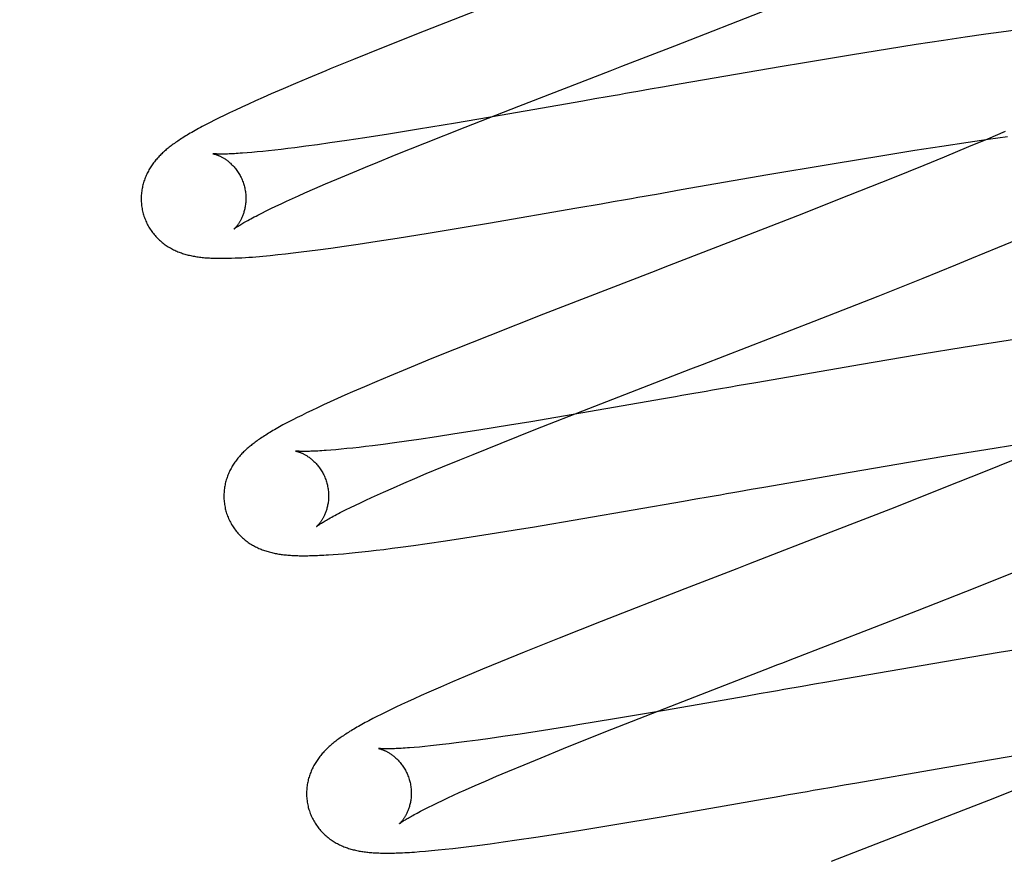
# Model space of a CAD drawing. Header units: inches. Extents: x 0 to 204, y 0 to 132.
# Tile 14 of 112: x 94.404 to 94.592, y 48.008 to 48.168. Entities that reach past the tile are written whole.
import ezdxf

# ---------------------------------------------------------------- set-up
doc = ezdxf.new("R2010")
doc.units = ezdxf.units.IN
doc.header["$LTSCALE"] = 11.243375
doc.header["$MEASUREMENT"] = 0
doc.linetypes.add('HIDDEN', pattern=[0.2, 0.1, -0.1])
doc.layers.add('DEFAULT_2', color=8, linetype='HIDDEN')

msp = doc.modelspace()

# ---------------------------------------------------------------- linework, layer by layer
at = {"layer": 'DEFAULT_2', "color": 8, "linetype": 'HIDDEN'}
for p, q in [((94.40356, 52.25676), (94.40356, 46.75626)), ((94.49333, 48.17028), (94.48081, 48.16539)), ((94.52864, 48.16261), (94.54658, 48.16961)), ((94.48081, 48.16539), (94.47294, 48.16227)), ((94.58807, 48.1648), (94.58409, 48.16424)), ((94.59097, 48.1652), (94.58807, 48.1648)), ((94.5938, 48.16557), (94.59097, 48.1652)), ((94.57472, 48.16283), (94.56929, 48.16198)), ((94.57999, 48.16364), (94.57472, 48.16283)), ((94.58409, 48.16424), (94.57999, 48.16364)), ((94.47294, 48.16227), (94.46733, 48.16001)), ((94.5626, 48.1609), (94.55344, 48.15938)), ((94.56929, 48.16198), (94.5626, 48.1609)), ((94.46733, 48.16001), (94.46287, 48.15819)), ((94.55344, 48.15938), (94.54879, 48.1586)), ((94.49887, 48.15109), (94.51629, 48.15783)), ((94.54879, 48.1586), (94.52988, 48.15533)), ((94.4562, 48.1554), (94.45385, 48.1544)), ((94.45862, 48.15643), (94.4562, 48.1554)), ((94.52988, 48.15533), (94.52633, 48.15471)), ((94.45156, 48.1534), (94.45007, 48.15275)), ((94.45385, 48.1544), (94.45156, 48.1534)), ((94.52396, 48.1543), (94.5216, 48.15388)), ((94.52633, 48.15471), (94.52396, 48.1543)), ((94.44725, 48.15148), (94.44596, 48.15089)), ((94.44862, 48.15211), (94.44725, 48.15148)), ((94.45007, 48.15275), (94.44862, 48.15211)), ((94.51109, 48.15204), (94.49533, 48.1493)), ((94.51341, 48.15245), (94.51109, 48.15204)), ((94.51574, 48.15285), (94.51341, 48.15245)), ((94.44365, 48.14981), (94.44262, 48.14932)), ((94.44476, 48.15034), (94.44365, 48.14981)), ((94.44596, 48.15089), (94.44476, 48.15034)), ((94.48862, 48.14707), (94.49887, 48.15109)), ((94.43994, 48.14798), (94.43916, 48.14757)), ((94.44078, 48.1484), (94.43994, 48.14798)), ((94.44167, 48.14885), (94.44078, 48.1484)), ((94.44262, 48.14932), (94.44167, 48.14885)), ((94.48681, 48.14786), (94.47973, 48.14668)), ((94.49533, 48.1493), (94.48681, 48.14786)), ((94.47399, 48.14575), (94.46946, 48.14505)), ((94.47973, 48.14668), (94.47399, 48.14575)), ((94.4809, 48.14402), (94.48862, 48.14707)), ((94.59177, 48.14626), (94.58834, 48.1448)), ((94.46276, 48.14405), (94.46044, 48.14372)), ((94.46603, 48.14453), (94.46276, 48.14405)), ((94.46946, 48.14505), (94.46603, 48.14453)), ((94.47546, 48.14183), (94.4809, 48.14402)), ((94.57966, 48.14346), (94.58466, 48.14421)), ((94.58466, 48.14421), (94.5885, 48.14476)), ((94.58834, 48.1448), (94.58476, 48.14329)), ((94.5885, 48.14476), (94.59219, 48.14528)), ((94.44083, 48.14196), (94.44047, 48.142)), ((94.44792, 48.14224), (94.44698, 48.14216)), ((94.44892, 48.14233), (94.44792, 48.14224)), ((94.44997, 48.14243), (94.44892, 48.14233)), ((94.45109, 48.14255), (94.44997, 48.14243)), ((94.45226, 48.14268), (94.45109, 48.14255)), ((94.45349, 48.14282), (94.45226, 48.14268)), ((94.45478, 48.14298), (94.45349, 48.14282)), ((94.45612, 48.14314), (94.45478, 48.14298)), ((94.45822, 48.14342), (94.45612, 48.14314)), ((94.46044, 48.14372), (94.45822, 48.14342)), ((94.56802, 48.14162), (94.57447, 48.14265)), ((94.57447, 48.14265), (94.57966, 48.14346)), ((94.58476, 48.14329), (94.58009, 48.14136)), ((94.47118, 48.14008), (94.47546, 48.14183)), ((94.5591, 48.14015), (94.56802, 48.14162)), ((94.58009, 48.14136), (94.57622, 48.13977)), ((94.46413, 48.13715), (94.46715, 48.13842)), ((94.57622, 48.13977), (94.5702, 48.13733)), ((94.46198, 48.13623), (94.46413, 48.13715)), ((94.52988, 48.13513), (94.54641, 48.138)), ((94.5702, 48.13733), (94.56184, 48.134)), ((94.4568, 48.13396), (94.45802, 48.1345)), ((94.45802, 48.1345), (94.45994, 48.13535)), ((94.45994, 48.13535), (94.46198, 48.13623)), ((94.52514, 48.1343), (94.52751, 48.13471)), ((94.52751, 48.13471), (94.52988, 48.13513)), ((94.45347, 48.13243), (94.45452, 48.13292)), ((94.45452, 48.13292), (94.45563, 48.13343)), ((94.45563, 48.13343), (94.4568, 48.13396)), ((94.51457, 48.13244), (94.5169, 48.13285)), ((94.5169, 48.13285), (94.51925, 48.13326)), ((94.56184, 48.134), (94.5521, 48.13016)), ((94.44982, 48.13067), (94.45064, 48.13108)), ((94.45064, 48.13108), (94.45152, 48.13151)), ((94.45152, 48.13151), (94.45247, 48.13196)), ((94.45247, 48.13196), (94.45347, 48.13243)), ((94.4931, 48.12873), (94.50993, 48.13163)), ((94.50993, 48.13163), (94.51457, 48.13244)), ((94.44906, 48.13028), (94.44982, 48.13067)), ((94.5521, 48.13016), (94.53876, 48.12497)), ((94.48156, 48.12681), (94.48881, 48.12801)), ((94.48881, 48.12801), (94.4931, 48.12873)), ((94.46818, 48.12472), (94.47184, 48.12527)), ((94.47184, 48.12527), (94.47563, 48.12586)), ((94.47563, 48.12586), (94.48156, 48.12681)), ((94.59037, 48.12407), (94.59422, 48.12568)), ((94.45579, 48.12305), (94.45732, 48.12324)), ((94.45732, 48.12324), (94.45889, 48.12343)), ((94.45889, 48.12343), (94.46049, 48.12364)), ((94.46049, 48.12364), (94.46297, 48.12398)), ((94.46297, 48.12398), (94.46554, 48.12434)), ((94.46554, 48.12434), (94.46818, 48.12472)), ((94.5854, 48.12202), (94.59037, 48.12407)), ((94.45142, 48.12257), (94.45284, 48.12272)), ((94.45284, 48.12272), (94.45429, 48.12288)), ((94.45429, 48.12288), (94.45579, 48.12305)), ((94.58234, 48.12078), (94.5854, 48.12202)), ((94.57608, 48.11825), (94.58234, 48.12078)), ((94.56747, 48.11482), (94.57608, 48.11825)), ((94.55528, 48.11004), (94.56747, 48.11482)), ((94.50357, 48.11133), (94.49335, 48.10731)), ((94.53394, 48.10176), (94.55528, 48.11004)), ((94.49335, 48.10731), (94.48658, 48.10461)), ((94.59559, 48.10682), (94.5903, 48.10601)), ((94.48658, 48.10461), (94.48196, 48.10275)), ((94.58374, 48.10498), (94.57587, 48.1037)), ((94.5903, 48.10601), (94.58374, 48.10498)), ((94.47755, 48.10094), (94.47418, 48.09954)), ((94.56428, 48.10175), (94.54413, 48.09827)), ((94.47418, 48.09954), (94.47174, 48.09851)), ((94.46939, 48.0975), (94.46714, 48.09652)), ((94.47174, 48.09851), (94.46939, 48.0975)), ((94.54413, 48.09827), (94.54057, 48.09765)), ((94.46423, 48.09523), (94.46285, 48.09461)), ((94.46567, 48.09587), (94.46423, 48.09523)), ((94.46714, 48.09652), (94.46567, 48.09587)), ((94.52649, 48.09518), (94.51071, 48.09244)), ((94.52881, 48.09559), (94.52649, 48.09518)), ((94.46042, 48.09348), (94.45935, 48.09297)), ((94.46159, 48.09403), (94.46042, 48.09348)), ((94.46285, 48.09461), (94.46159, 48.09403)), ((94.50214, 48.08939), (94.51224, 48.09335)), ((94.45654, 48.0916), (94.45571, 48.09118)), ((94.45741, 48.09203), (94.45654, 48.0916)), ((94.45835, 48.09249), (94.45741, 48.09203)), ((94.45935, 48.09297), (94.45835, 48.09249)), ((94.51071, 48.09244), (94.50116, 48.09082)), ((94.45571, 48.09118), (94.45494, 48.09077)), ((94.4971, 48.09015), (94.49126, 48.0892)), ((94.4955, 48.08675), (94.50214, 48.08939)), ((94.50116, 48.09082), (94.4971, 48.09015)), ((94.48313, 48.08793), (94.47979, 48.08744)), ((94.48664, 48.08847), (94.48313, 48.08793)), ((94.49126, 48.0892), (94.48664, 48.08847)), ((94.46604, 48.08567), (94.46496, 48.08556)), ((94.46717, 48.08579), (94.46604, 48.08567)), ((94.46836, 48.08592), (94.46717, 48.08579)), ((94.46961, 48.08607), (94.46836, 48.08592)), ((94.47091, 48.08623), (94.46961, 48.08607)), ((94.47296, 48.08649), (94.47091, 48.08623)), ((94.47513, 48.08678), (94.47296, 48.08649)), ((94.47741, 48.08709), (94.47513, 48.08678)), ((94.47979, 48.08744), (94.47741, 48.08709)), ((94.49013, 48.08458), (94.4955, 48.08675)), ((94.58806, 48.08551), (94.59435, 48.0865)), ((94.46395, 48.08547), (94.46299, 48.08539)), ((94.46496, 48.08556), (94.46395, 48.08547)), ((94.48758, 48.08354), (94.49013, 48.08458)), ((94.57369, 48.08316), (94.58044, 48.08428)), ((94.58044, 48.08428), (94.58806, 48.08551)), ((94.48121, 48.0809), (94.48431, 48.08219)), ((94.48431, 48.08219), (94.48758, 48.08354)), ((94.56214, 48.0812), (94.57369, 48.08316)), ((94.59357, 48.08362), (94.5876, 48.08119)), ((94.47691, 48.07907), (94.47901, 48.07997)), ((94.47901, 48.07997), (94.48121, 48.0809)), ((94.54563, 48.07833), (94.56214, 48.0812)), ((94.5876, 48.08119), (94.58034, 48.07829)), ((94.47304, 48.07737), (94.47492, 48.0782)), ((94.47492, 48.0782), (94.47691, 48.07907)), ((94.54326, 48.07791), (94.54563, 48.07833)), ((94.58034, 48.07829), (94.57066, 48.07446)), ((94.46965, 48.07582), (94.47073, 48.07632)), ((94.47073, 48.07632), (94.47186, 48.07684)), ((94.47186, 48.07684), (94.47304, 48.07737)), ((94.53267, 48.07606), (94.53501, 48.07647)), ((94.5409, 48.0775), (94.54326, 48.07791)), ((94.46592, 48.07403), (94.46676, 48.07445)), ((94.46676, 48.07445), (94.46767, 48.07489)), ((94.46767, 48.07489), (94.46863, 48.07535)), ((94.46863, 48.07535), (94.46965, 48.07582)), ((94.51107, 48.07231), (94.53034, 48.07565)), ((94.53034, 48.07565), (94.53267, 48.07606)), ((94.57066, 48.07446), (94.55847, 48.0697)), ((94.46513, 48.07364), (94.46592, 48.07403)), ((94.49939, 48.07035), (94.50146, 48.07069)), ((94.50146, 48.07069), (94.51107, 48.07231)), ((94.48858, 48.06863), (94.49338, 48.06938)), ((94.49338, 48.06938), (94.49939, 48.07035)), ((94.55847, 48.0697), (94.54276, 48.06361)), ((94.47468, 48.06664), (94.47631, 48.06685)), ((94.47631, 48.06685), (94.47879, 48.06719)), ((94.47879, 48.06719), (94.48135, 48.06755)), ((94.48135, 48.06755), (94.4849, 48.06807)), ((94.4849, 48.06807), (94.48858, 48.06863)), ((94.46341, 48.06545), (94.46437, 48.06553)), ((94.46437, 48.06553), (94.46539, 48.06561)), ((94.46539, 48.06561), (94.46648, 48.06571)), ((94.46648, 48.06571), (94.46764, 48.06583)), ((94.46764, 48.06583), (94.46888, 48.06596)), ((94.46888, 48.06596), (94.4702, 48.0661)), ((94.4702, 48.0661), (94.47161, 48.06626)), ((94.47161, 48.06626), (94.47311, 48.06644)), ((94.47311, 48.06644), (94.47468, 48.06664)), ((94.586, 48.05911), (94.59345, 48.06209)), ((94.53055, 48.05889), (94.51458, 48.05267)), ((94.57503, 48.05479), (94.586, 48.05911)), ((94.51458, 48.05267), (94.50656, 48.0495)), ((94.50656, 48.0495), (94.50083, 48.0472)), ((94.59062, 48.04673), (94.58019, 48.04498)), ((94.59739, 48.04784), (94.59062, 48.04673)), ((94.49538, 48.04499), (94.49192, 48.04356)), ((94.58019, 48.04498), (94.56128, 48.04172)), ((94.49192, 48.04356), (94.4886, 48.04217)), ((94.4862, 48.04115), (94.4839, 48.04015)), ((94.4886, 48.04217), (94.4862, 48.04115)), ((94.5256, 48.03561), (94.53936, 48.04096)), ((94.55535, 48.04068), (94.55299, 48.04027)), ((94.55772, 48.04109), (94.55535, 48.04068)), ((94.56128, 48.04172), (94.55772, 48.04109)), ((94.48167, 48.03917), (94.48022, 48.03853)), ((94.4839, 48.04015), (94.48167, 48.03917)), ((94.5448, 48.03883), (94.54248, 48.03843)), ((94.54713, 48.03924), (94.5448, 48.03883)), ((94.47645, 48.03681), (94.47538, 48.0363)), ((94.47761, 48.03734), (94.47645, 48.03681)), ((94.47886, 48.03792), (94.47761, 48.03734)), ((94.48022, 48.03853), (94.47886, 48.03792)), ((94.54248, 48.03843), (94.52672, 48.03569)), ((94.47258, 48.03493), (94.47176, 48.03452)), ((94.47346, 48.03537), (94.47258, 48.03493)), ((94.47439, 48.03582), (94.47346, 48.03537)), ((94.47538, 48.0363), (94.47439, 48.03582)), ((94.51664, 48.03209), (94.5256, 48.03561)), ((94.52672, 48.03569), (94.51717, 48.03407)), ((94.47098, 48.03411), (94.47024, 48.03372)), ((94.47176, 48.03452), (94.47098, 48.03411)), ((94.49914, 48.03117), (94.4958, 48.03068)), ((94.50356, 48.03185), (94.49914, 48.03117)), ((94.50918, 48.03275), (94.50356, 48.03185)), ((94.51009, 48.02947), (94.51664, 48.03209)), ((94.48558, 48.0293), (94.48433, 48.02915)), ((94.48689, 48.02946), (94.48558, 48.0293)), ((94.48895, 48.02972), (94.48689, 48.02946)), ((94.49112, 48.03001), (94.48895, 48.02972)), ((94.49341, 48.03033), (94.49112, 48.03001)), ((94.4958, 48.03068), (94.49341, 48.03033)), ((94.50741, 48.02839), (94.51009, 48.02947)), ((94.47989, 48.02869), (94.47892, 48.02861)), ((94.48091, 48.02879), (94.47989, 48.02869)), ((94.48199, 48.0289), (94.48091, 48.02879)), ((94.48313, 48.02902), (94.48199, 48.0289)), ((94.48433, 48.02915), (94.48313, 48.02902)), ((94.50312, 48.02665), (94.50741, 48.02839)), ((94.58914, 48.02631), (94.59812, 48.0278)), ((94.49988, 48.02531), (94.50312, 48.02665)), ((94.57873, 48.02454), (94.58914, 48.02631)), ((94.49461, 48.0231), (94.4968, 48.02402)), ((94.4968, 48.02402), (94.49988, 48.02531)), ((94.56339, 48.02188), (94.57873, 48.02454)), ((94.49055, 48.02134), (94.49252, 48.0222)), ((94.49252, 48.0222), (94.49461, 48.0231)), ((94.56102, 48.02147), (94.56339, 48.02188)), ((94.59822, 48.02233), (94.5897, 48.01895)), ((94.48639, 48.01947), (94.48751, 48.01998)), ((94.48751, 48.01998), (94.48869, 48.02051)), ((94.48869, 48.02051), (94.49055, 48.02134)), ((94.55628, 48.02064), (94.55865, 48.02105)), ((94.55865, 48.02105), (94.56102, 48.02147)), ((94.48246, 48.01761), (94.48336, 48.01805)), ((94.48336, 48.01805), (94.48431, 48.0185)), ((94.48431, 48.0185), (94.48532, 48.01898)), ((94.48532, 48.01898), (94.48639, 48.01947)), ((94.52643, 48.01545), (94.54571, 48.01878)), ((94.54571, 48.01878), (94.54804, 48.01919)), ((94.54804, 48.01919), (94.55039, 48.0196)), ((94.5897, 48.01895), (94.57871, 48.01464)), ((94.48085, 48.0168), (94.48163, 48.0172)), ((94.48163, 48.0172), (94.48246, 48.01761)), ((94.51683, 48.01383), (94.52643, 48.01545)), ((94.57871, 48.01464), (94.55852, 48.00681)), ((94.50587, 48.01207), (94.51074, 48.01284)), ((94.51074, 48.01284), (94.51683, 48.01383)), ((94.49338, 48.01023), (94.49591, 48.01058)), ((94.49591, 48.01058), (94.49852, 48.01096)), ((94.49852, 48.01096), (94.50212, 48.01149)), ((94.50212, 48.01149), (94.50587, 48.01207)), ((94.47994, 48.00872), (94.48103, 48.00881)), ((94.48103, 48.00881), (94.4822, 48.00892)), ((94.4822, 48.00892), (94.48346, 48.00904)), ((94.48346, 48.00904), (94.48483, 48.00918)), ((94.48483, 48.00918), (94.4863, 48.00934)), ((94.4863, 48.00934), (94.48782, 48.00952)), ((94.48782, 48.00952), (94.48936, 48.00971)), ((94.48936, 48.00971), (94.49094, 48.00991)), ((94.49094, 48.00991), (94.49338, 48.01023))]:
    msp.add_line(p, q, dxfattribs=at)
for points in [[(94.51629, 48.15783), (94.51852, 48.1587), (94.52864, 48.16261)], [(94.46287, 48.15819), (94.462, 48.15783), (94.45862, 48.15643)], [(94.5216, 48.15388), (94.52042, 48.15368), (94.51925, 48.15347), (94.51808, 48.15326), (94.51691, 48.15306), (94.51574, 48.15285)], [(94.43916, 48.14757), (94.43878, 48.14737), (94.43842, 48.14718), (94.43806, 48.14698), (94.43771, 48.1468), (94.43737, 48.14661), (94.43704, 48.14643), (94.43673, 48.14624), (94.43642, 48.14607), (94.43611, 48.14589), (94.43582, 48.14572), (94.43554, 48.14555), (94.43526, 48.14538), (94.43499, 48.14522), (94.43473, 48.14505), (94.43448, 48.14489), (94.43423, 48.14473), (94.43399, 48.14458), (94.43376, 48.14442), (94.43354, 48.14427), (94.43332, 48.14412), (94.43311, 48.14397), (94.4329, 48.14382), (94.4327, 48.14367), (94.4325, 48.14352), (94.43231, 48.14337), (94.43212, 48.14322), (94.43193, 48.14307), (94.43175, 48.14292), (94.43156, 48.14277), (94.43139, 48.14262), (94.43121, 48.14247), (94.43104, 48.14231), (94.43086, 48.14215), (94.4307, 48.14199), (94.43053, 48.14183), (94.43036, 48.14166), (94.4302, 48.1415), (94.43004, 48.14133), (94.42988, 48.14115), (94.42973, 48.14098), (94.42958, 48.1408), (94.42943, 48.14062), (94.42928, 48.14044), (94.42914, 48.14026), (94.42901, 48.14007), (94.42887, 48.13988), (94.42874, 48.13969), (94.42861, 48.1395), (94.42849, 48.1393), (94.42837, 48.1391), (94.42825, 48.1389), (94.42813, 48.13869), (94.42802, 48.13849), (94.42792, 48.13827), (94.42782, 48.13806), (94.42772, 48.13785), (94.42762, 48.13763), (94.42754, 48.13741), (94.42745, 48.13719), (94.42737, 48.13696), (94.42729, 48.13674), (94.42722, 48.13651), (94.42716, 48.13627), (94.42709, 48.13604), (94.42704, 48.1358), (94.42699, 48.13556), (94.42694, 48.13532), (94.4269, 48.13507), (94.42686, 48.13482), (94.42683, 48.13458), (94.42681, 48.13432), (94.42679, 48.13407), (94.42677, 48.13382), (94.42677, 48.13356), (94.42677, 48.13331), (94.42677, 48.13305), (94.42678, 48.13279), (94.4268, 48.13254), (94.42682, 48.13228), (94.42685, 48.13202), (94.42689, 48.13177), (94.42693, 48.13151), (94.42698, 48.13126), (94.42704, 48.131), (94.4271, 48.13075), (94.42715, 48.13054)], [(94.44047, 48.142), (94.44048, 48.142), (94.4405, 48.14199), (94.44052, 48.14199), (94.44055, 48.14198), (94.44058, 48.14198), (94.44063, 48.14197), (94.44067, 48.14195), (94.44073, 48.14194), (94.44079, 48.14192), (94.44085, 48.1419), (94.44092, 48.14188), (94.441, 48.14186), (94.44107, 48.14183), (94.44116, 48.1418), (94.44124, 48.14177), (94.44133, 48.14174), (94.44143, 48.1417), (94.44153, 48.14166), (94.44162, 48.14162), (94.44173, 48.14157), (94.44183, 48.14152), (94.44194, 48.14147), (94.44205, 48.14141), (94.44217, 48.14135), (94.44228, 48.14128), (94.4424, 48.14122), (94.44252, 48.14114), (94.44264, 48.14107), (94.44277, 48.14099), (94.4429, 48.1409), (94.44303, 48.14081), (94.44316, 48.14071), (94.44329, 48.14061), (94.44342, 48.14051), (94.44356, 48.14039), (94.44369, 48.14028), (94.44383, 48.14016), (94.44396, 48.14003), (94.4441, 48.1399), (94.44424, 48.13976), (94.44437, 48.13961), (94.44451, 48.13946), (94.44464, 48.1393), (94.44478, 48.13914), (94.44491, 48.13897), (94.44504, 48.13879), (94.44516, 48.13861), (94.44529, 48.13843), (94.44541, 48.13824), (94.44552, 48.13804), (94.44564, 48.13784), (94.44574, 48.13764), (94.44585, 48.13743), (94.44595, 48.13721), (94.44604, 48.137), (94.44613, 48.13678), (94.44622, 48.13655), (94.44629, 48.13633), (94.44637, 48.1361), (94.44642, 48.1359)], [(94.44698, 48.14216), (94.44611, 48.1421), (94.44569, 48.14207), (94.4453, 48.14204), (94.44492, 48.14202), (94.44455, 48.142), (94.4442, 48.14198), (94.44387, 48.14197), (94.44356, 48.14195), (94.44326, 48.14194), (94.44298, 48.14194), (94.44271, 48.14193), (94.44246, 48.14193), (94.44223, 48.14193), (94.44201, 48.14193), (94.44181, 48.14193), (94.44162, 48.14193), (94.44145, 48.14193), (94.4413, 48.14194), (94.44116, 48.14195), (94.44103, 48.14195), (94.44092, 48.14196), (94.44083, 48.14196)], [(94.54641, 48.138), (94.55797, 48.13996), (94.5591, 48.14015)], [(94.46715, 48.13842), (94.47035, 48.13975), (94.47118, 48.14008)], [(94.44642, 48.1359), (94.44648, 48.1357), (94.44653, 48.13547), (94.44658, 48.13523), (94.44663, 48.135), (94.44666, 48.13476), (94.44669, 48.13453), (94.44672, 48.13429), (94.44674, 48.13406), (94.44675, 48.13383), (94.44676, 48.1336), (94.44676, 48.13337), (94.44675, 48.13314), (94.44674, 48.13292), (94.44673, 48.1327), (94.44671, 48.13248), (94.44668, 48.13227), (94.44665, 48.13206), (94.44662, 48.13186), (94.44658, 48.13165), (94.44654, 48.13146), (94.44649, 48.13127), (94.44644, 48.13108), (94.44639, 48.1309), (94.44634, 48.13073), (94.44628, 48.13056), (94.44623, 48.13039), (94.44617, 48.13023), (94.4461, 48.13008), (94.44604, 48.12993), (94.44598, 48.12979), (94.44591, 48.12965), (94.44585, 48.12951), (94.44578, 48.12938), (94.44571, 48.12926), (94.44565, 48.12914), (94.44558, 48.12902), (94.44552, 48.12891), (94.44545, 48.12881), (94.44538, 48.12871), (94.44532, 48.12861), (94.44526, 48.12852), (94.44519, 48.12843), (94.44513, 48.12834), (94.44507, 48.12826), (94.44501, 48.12819), (94.44495, 48.12811), (94.4449, 48.12805), (94.44484, 48.12798), (94.44479, 48.12793), (94.44474, 48.12787), (94.4447, 48.12782), (94.44466, 48.12778), (94.44462, 48.12774), (94.44458, 48.12771), (94.44455, 48.12768), (94.44453, 48.12765), (94.4445, 48.12763), (94.44449, 48.12762), (94.44448, 48.12761), (94.44447, 48.1276)], [(94.51925, 48.13326), (94.52042, 48.13347), (94.5216, 48.13368), (94.52278, 48.13388), (94.52396, 48.13409), (94.52514, 48.1343)], [(94.42715, 48.13054), (94.42722, 48.13033), (94.42729, 48.13009), (94.42738, 48.12984), (94.42746, 48.1296), (94.42756, 48.12937), (94.42766, 48.12913), (94.42776, 48.1289), (94.42787, 48.12867), (94.42799, 48.12844), (94.42811, 48.12822), (94.42824, 48.12799), (94.42837, 48.12778), (94.4285, 48.12756), (94.42864, 48.12736), (94.42879, 48.12715), (94.42894, 48.12695), (94.42909, 48.12675), (94.42925, 48.12656), (94.42941, 48.12637), (94.42957, 48.12619), (94.42974, 48.12601), (94.4299, 48.12584), (94.43008, 48.12567), (94.43025, 48.12551), (94.43043, 48.12535), (94.43061, 48.12519), (94.43079, 48.12504), (94.43098, 48.1249), (94.43116, 48.12475), (94.43135, 48.12462), (94.43154, 48.12448), (94.43174, 48.12435), (94.43194, 48.12423), (94.43214, 48.12411), (94.43234, 48.12399), (94.43254, 48.12387), (94.43275, 48.12377), (94.43295, 48.12366), (94.43316, 48.12356), (94.43337, 48.12346), (94.43358, 48.12337), (94.43379, 48.12328), (94.434, 48.1232), (94.43421, 48.12312), (94.43443, 48.12304), (94.43465, 48.12297), (94.43487, 48.12289), (94.43509, 48.12283), (94.43531, 48.12276), (94.43553, 48.1227), (94.43576, 48.12264), (94.43599, 48.12259), (94.43622, 48.12254), (94.43645, 48.12249), (94.43668, 48.12244), (94.43692, 48.1224), (94.43716, 48.12236), (94.4374, 48.12232), (94.43764, 48.12228), (94.43789, 48.12225), (94.43814, 48.12222), (94.4384, 48.12219), (94.43866, 48.12216), (94.43893, 48.12214), (94.43921, 48.12212), (94.4395, 48.1221), (94.43979, 48.12208), (94.44008, 48.12206)], [(94.44447, 48.1276), (94.44447, 48.1276), (94.44448, 48.12761), (94.4445, 48.12762), (94.44452, 48.12764), (94.44455, 48.12767), (94.4446, 48.1277), (94.44465, 48.12774), (94.44471, 48.12778), (94.44478, 48.12783), (94.44486, 48.12789), (94.44495, 48.12795), (94.44506, 48.12802), (94.44517, 48.1281), (94.4453, 48.12818), (94.44545, 48.12827), (94.44561, 48.12837), (94.44578, 48.12848), (94.44597, 48.12859), (94.44617, 48.12871), (94.44639, 48.12884), (94.44663, 48.12897), (94.44688, 48.12911), (94.44714, 48.12926), (94.44742, 48.12942), (94.44772, 48.12958), (94.44803, 48.12974), (94.44836, 48.12992), (94.4487, 48.1301), (94.44906, 48.13028)], [(94.53876, 48.12497), (94.52756, 48.12063), (94.52644, 48.1202), (94.52533, 48.11977), (94.52421, 48.11934), (94.50357, 48.11133)], [(94.44008, 48.12206), (94.44073, 48.12204), (94.4414, 48.12202), (94.44206, 48.12202), (94.44272, 48.12202), (94.44337, 48.12203), (94.44403, 48.12205), (94.44468, 48.12208), (94.44534, 48.12211), (94.44599, 48.12214), (94.44666, 48.12218), (94.44732, 48.12222), (94.44799, 48.12227), (94.44866, 48.12233), (94.44934, 48.12238), (94.45002, 48.12244), (94.45142, 48.12257)], [(94.48196, 48.10275), (94.48106, 48.10238), (94.47755, 48.10094)], [(94.57587, 48.1037), (94.57472, 48.10351), (94.56428, 48.10175)], [(94.51224, 48.09335), (94.53171, 48.1009), (94.53394, 48.10176)], [(94.53702, 48.09703), (94.53584, 48.09682), (94.53466, 48.09661), (94.53349, 48.09641), (94.53232, 48.0962)], [(94.54057, 48.09765), (94.53939, 48.09744), (94.53702, 48.09703)], [(94.53232, 48.0962), (94.52998, 48.09579), (94.52881, 48.09559)], [(94.45494, 48.09077), (94.45456, 48.09058), (94.4542, 48.09038), (94.45384, 48.09019), (94.4535, 48.09), (94.45316, 48.08982), (94.45284, 48.08964), (94.45252, 48.08946), (94.45221, 48.08928), (94.45191, 48.08911), (94.45162, 48.08893), (94.45134, 48.08876), (94.45106, 48.0886), (94.4508, 48.08843), (94.45054, 48.08827), (94.45029, 48.08811), (94.45004, 48.08795), (94.4498, 48.0878), (94.44957, 48.08764), (94.44935, 48.08749), (94.44913, 48.08734), (94.44892, 48.08719), (94.44871, 48.08704), (94.44851, 48.08689), (94.44831, 48.08674), (94.44812, 48.0866), (94.44792, 48.08645), (94.44774, 48.0863), (94.44755, 48.08615), (94.44737, 48.086), (94.44719, 48.08584), (94.44702, 48.08569), (94.44684, 48.08553), (94.44667, 48.08538), (94.4465, 48.08521), (94.44633, 48.08505), (94.44617, 48.08489), (94.446, 48.08472), (94.44584, 48.08455), (94.44569, 48.08438), (94.44553, 48.0842), (94.44538, 48.08402), (94.44523, 48.08384), (94.44509, 48.08366), (94.44494, 48.08348), (94.44481, 48.08329), (94.44467, 48.0831), (94.44454, 48.08291), (94.44441, 48.08272), (94.44429, 48.08252), (94.44416, 48.08232), (94.44405, 48.08212), (94.44393, 48.08191), (94.44382, 48.08171), (94.44371, 48.08149), (94.44361, 48.08128), (94.44351, 48.08107), (94.44342, 48.08085), (94.44333, 48.08063), (94.44324, 48.08041), (94.44316, 48.08018), (94.44309, 48.07996), (94.44302, 48.07973), (94.44295, 48.07949), (94.44289, 48.07926), (94.44283, 48.07902), (94.44278, 48.07878), (94.44273, 48.07853), (94.44269, 48.07829), (94.44265, 48.07804), (94.44262, 48.07779), (94.4426, 48.07754), (94.44258, 48.07729), (94.44257, 48.07703), (94.44256, 48.07678), (94.44256, 48.07652), (94.44256, 48.07626), (94.44257, 48.07601), (94.44259, 48.07575), (94.44261, 48.07549), (94.44265, 48.07524), (94.44268, 48.07498), (94.44272, 48.07472), (94.44277, 48.07447), (94.44283, 48.07421), (94.44289, 48.07396), (94.44295, 48.07375)], [(94.45627, 48.08521), (94.45626, 48.08521), (94.45627, 48.08521), (94.45628, 48.0852), (94.45631, 48.0852), (94.45634, 48.08519), (94.45637, 48.08519), (94.45641, 48.08518), (94.45646, 48.08516), (94.45651, 48.08515), (94.45657, 48.08513), (94.45664, 48.08512), (94.45671, 48.08509), (94.45678, 48.08507), (94.45686, 48.08504), (94.45694, 48.08502), (94.45703, 48.08498), (94.45712, 48.08495), (94.45721, 48.08491), (94.45731, 48.08487), (94.45741, 48.08483), (94.45751, 48.08478), (94.45762, 48.08473), (94.45773, 48.08468), (94.45784, 48.08462), (94.45795, 48.08456), (94.45807, 48.0845), (94.45818, 48.08443), (94.45831, 48.08436), (94.45843, 48.08428), (94.45855, 48.0842), (94.45868, 48.08411), (94.45881, 48.08402), (94.45894, 48.08392), (94.45907, 48.08382), (94.45921, 48.08372), (94.45934, 48.08361), (94.45948, 48.08349), (94.45961, 48.08337), (94.45975, 48.08324), (94.45989, 48.08311), (94.46002, 48.08297), (94.46016, 48.08282), (94.4603, 48.08267), (94.46043, 48.08251), (94.46057, 48.08235), (94.4607, 48.08218), (94.46083, 48.082), (94.46095, 48.08182), (94.46108, 48.08164), (94.4612, 48.08145), (94.46131, 48.08125), (94.46143, 48.08105), (94.46153, 48.08085), (94.46164, 48.08064), (94.46174, 48.08043), (94.46183, 48.08021), (94.46192, 48.07999), (94.46201, 48.07976), (94.46208, 48.07954), (94.46216, 48.07931), (94.46221, 48.07911)], [(94.46299, 48.08539), (94.4621, 48.08532), (94.46168, 48.08529), (94.46127, 48.08526), (94.46088, 48.08524), (94.46051, 48.08522), (94.46015, 48.0852), (94.45981, 48.08518), (94.45949, 48.08517), (94.45918, 48.08516), (94.45889, 48.08515), (94.45862, 48.08514), (94.45836, 48.08514), (94.45812, 48.08514), (94.45789, 48.08513), (94.45769, 48.08514), (94.4575, 48.08514), (94.45733, 48.08514), (94.45717, 48.08515), (94.45703, 48.08515), (94.45691, 48.08516), (94.45679, 48.08516), (94.45669, 48.08517), (94.4566, 48.08517), (94.45652, 48.08518), (94.45646, 48.08519), (94.4564, 48.08519), (94.45635, 48.0852), (94.45632, 48.0852), (94.45629, 48.0852), (94.45627, 48.08521), (94.45627, 48.08521)], [(94.46221, 48.07911), (94.46227, 48.07891), (94.46232, 48.07868), (94.46237, 48.07844), (94.46242, 48.07821), (94.46245, 48.07797), (94.46249, 48.07774), (94.46251, 48.0775), (94.46253, 48.07727), (94.46254, 48.07704), (94.46255, 48.07681), (94.46255, 48.07658), (94.46254, 48.07636), (94.46253, 48.07613), (94.46252, 48.07591), (94.4625, 48.0757), (94.46247, 48.07548), (94.46244, 48.07528), (94.46241, 48.07507), (94.46237, 48.07487), (94.46233, 48.07467), (94.46228, 48.07448), (94.46224, 48.0743), (94.46219, 48.07412), (94.46213, 48.07394), (94.46208, 48.07377), (94.46202, 48.07361), (94.46196, 48.07345), (94.4619, 48.07329), (94.46183, 48.07314), (94.46177, 48.073), (94.46171, 48.07286), (94.46164, 48.07273), (94.46158, 48.0726), (94.46151, 48.07247), (94.46144, 48.07235), (94.46138, 48.07224), (94.46131, 48.07213), (94.46124, 48.07202), (94.46118, 48.07192), (94.46111, 48.07182), (94.46105, 48.07173), (94.46099, 48.07164), (94.46093, 48.07156), (94.46086, 48.07148), (94.46081, 48.0714), (94.46075, 48.07133), (94.46069, 48.07126), (94.46064, 48.0712), (94.46059, 48.07114), (94.46054, 48.07109), (94.46049, 48.07104), (94.46045, 48.07099), (94.46041, 48.07095), (94.46038, 48.07092), (94.46035, 48.07089), (94.46032, 48.07086), (94.4603, 48.07084), (94.46028, 48.07083), (94.46027, 48.07082), (94.46027, 48.07081)], [(94.53501, 48.07647), (94.53619, 48.07667), (94.53736, 48.07688), (94.53854, 48.07709), (94.53972, 48.07729), (94.5409, 48.0775)], [(94.44295, 48.07375), (94.44301, 48.07354), (94.44308, 48.07329), (94.44317, 48.07305), (94.44326, 48.0728), (94.44335, 48.07256), (94.44346, 48.07232), (94.44356, 48.07209), (94.44367, 48.07185), (94.44379, 48.07162), (94.44392, 48.0714), (94.44404, 48.07118), (94.44418, 48.07096), (94.44431, 48.07074), (94.44446, 48.07053), (94.4446, 48.07033), (94.44475, 48.07012), (94.44491, 48.06993), (94.44507, 48.06973), (94.44523, 48.06954), (94.4454, 48.06936), (94.44557, 48.06918), (94.44574, 48.06901), (94.44591, 48.06884), (94.44609, 48.06867), (94.44627, 48.06851), (94.44645, 48.06836), (94.44664, 48.06821), (94.44682, 48.06806), (94.44701, 48.06792), (94.44721, 48.06778), (94.4474, 48.06765), (94.4476, 48.06752), (94.4478, 48.06739), (94.448, 48.06727), (94.44821, 48.06715), (94.44841, 48.06704), (94.44862, 48.06693), (94.44883, 48.06683), (94.44904, 48.06673), (94.44925, 48.06663), (94.44946, 48.06654), (94.44968, 48.06645), (94.44989, 48.06637), (94.45011, 48.06629), (94.45033, 48.06621), (94.45055, 48.06614), (94.45078, 48.06607), (94.451, 48.066), (94.45123, 48.06594), (94.45145, 48.06588), (94.45168, 48.06582), (94.45191, 48.06577), (94.45213, 48.06572), (94.45236, 48.06567), (94.45259, 48.06563), (94.45282, 48.06559), (94.45305, 48.06555), (94.45329, 48.06551), (94.45352, 48.06548), (94.45376, 48.06545), (94.454, 48.06542), (94.45424, 48.06539), (94.45449, 48.06537), (94.45474, 48.06535), (94.455, 48.06533), (94.45526, 48.06531), (94.45552, 48.06529), (94.4558, 48.06527), (94.45607, 48.06526), (94.45636, 48.06525), (94.45666, 48.06524), (94.45696, 48.06523), (94.45727, 48.06523), (94.45758, 48.06523), (94.45791, 48.06523), (94.45824, 48.06523), (94.45858, 48.06523), (94.45893, 48.06524), (94.45929, 48.06524), (94.45965, 48.06525), (94.46003, 48.06527), (94.46041, 48.06528), (94.46081, 48.0653), (94.46122, 48.06532), (94.46163, 48.06534), (94.46206, 48.06537), (94.4625, 48.06539), (94.46341, 48.06545)], [(94.46027, 48.07081), (94.46027, 48.07082), (94.46029, 48.07083), (94.46031, 48.07085), (94.46034, 48.07087), (94.46038, 48.0709), (94.46043, 48.07094), (94.46049, 48.07098), (94.46055, 48.07103), (94.46063, 48.07108), (94.46072, 48.07115), (94.46083, 48.07121), (94.46094, 48.07129), (94.46107, 48.07137), (94.46121, 48.07146), (94.46136, 48.07156), (94.46153, 48.07166), (94.46172, 48.07177), (94.46192, 48.07189), (94.46213, 48.07202), (94.46237, 48.07215), (94.46261, 48.07229), (94.46287, 48.07244), (94.46315, 48.07259), (94.46344, 48.07275), (94.46375, 48.07291), (94.46407, 48.07309), (94.46441, 48.07326), (94.46476, 48.07345), (94.46513, 48.07364)], [(94.54276, 48.06361), (94.54052, 48.06275), (94.53055, 48.05889)], [(94.53936, 48.04096), (94.54705, 48.04394), (94.54816, 48.04436), (94.54928, 48.04479), (94.55039, 48.04523), (94.57503, 48.05479)], [(94.50083, 48.0472), (94.4999, 48.04683), (94.49538, 48.04499)], [(94.55299, 48.04027), (94.55182, 48.04006), (94.55064, 48.03985), (94.54947, 48.03965), (94.5483, 48.03944), (94.54713, 48.03924)], [(94.47024, 48.03372), (94.46988, 48.03353), (94.46954, 48.03335), (94.4692, 48.03316), (94.46887, 48.03298), (94.46856, 48.0328), (94.46825, 48.03263), (94.46795, 48.03246), (94.46766, 48.03229), (94.46737, 48.03212), (94.4671, 48.03196), (94.46683, 48.03179), (94.46657, 48.03163), (94.46632, 48.03147), (94.46607, 48.03132), (94.46584, 48.03116), (94.4656, 48.03101), (94.46538, 48.03086), (94.46516, 48.03071), (94.46494, 48.03056), (94.46473, 48.03042), (94.46453, 48.03027), (94.46433, 48.03012), (94.46413, 48.02997), (94.46394, 48.02983), (94.46375, 48.02968), (94.46356, 48.02953), (94.46337, 48.02938), (94.46319, 48.02923), (94.46301, 48.02908), (94.46283, 48.02892), (94.46266, 48.02877), (94.46249, 48.02861), (94.46232, 48.02845), (94.46215, 48.02828), (94.46198, 48.02812), (94.46182, 48.02795), (94.46166, 48.02778), (94.4615, 48.02761), (94.46134, 48.02743), (94.46119, 48.02725), (94.46104, 48.02707), (94.46089, 48.02689), (94.46075, 48.02671), (94.46061, 48.02652), (94.46048, 48.02633), (94.46034, 48.02614), (94.46022, 48.02595), (94.46009, 48.02575), (94.45997, 48.02555), (94.45985, 48.02535), (94.45973, 48.02514), (94.45962, 48.02493), (94.45951, 48.02472), (94.45941, 48.02451), (94.45931, 48.02429), (94.45922, 48.02407), (94.45913, 48.02385), (94.45904, 48.02363), (94.45896, 48.02341), (94.45888, 48.02318), (94.45881, 48.02295), (94.45874, 48.02272), (94.45868, 48.02248), (94.45862, 48.02224), (94.45857, 48.022), (94.45852, 48.02176), (94.45848, 48.02151), (94.45845, 48.02126), (94.45841, 48.02101), (94.45839, 48.02076), (94.45837, 48.02051), (94.45836, 48.02025), (94.45835, 48.02), (94.45835, 48.01974), (94.45835, 48.01948), (94.45836, 48.01922), (94.45838, 48.01896), (94.45841, 48.01871), (94.45844, 48.01845), (94.45847, 48.01819), (94.45851, 48.01793), (94.45856, 48.01768), (94.45862, 48.01742), (94.45868, 48.01717), (94.45874, 48.01696)], [(94.51717, 48.03407), (94.51015, 48.03291), (94.50918, 48.03275)], [(94.47206, 48.02842), (94.47205, 48.02842), (94.47206, 48.02842), (94.47207, 48.02841), (94.4721, 48.02841), (94.47213, 48.0284), (94.47216, 48.02839), (94.47221, 48.02838), (94.47226, 48.02837), (94.47231, 48.02836), (94.47237, 48.02834), (94.47244, 48.02832), (94.47251, 48.0283), (94.47258, 48.02828), (94.47266, 48.02825), (94.47274, 48.02822), (94.47283, 48.02819), (94.47292, 48.02816), (94.47301, 48.02812), (94.47311, 48.02808), (94.47321, 48.02803), (94.47331, 48.02799), (94.47342, 48.02794), (94.47352, 48.02788), (94.47364, 48.02783), (94.47375, 48.02777), (94.47387, 48.0277), (94.47398, 48.02763), (94.47411, 48.02756), (94.47423, 48.02748), (94.47435, 48.0274), (94.47448, 48.02732), (94.47461, 48.02723), (94.47474, 48.02713), (94.47487, 48.02703), (94.475, 48.02692), (94.47514, 48.02681), (94.47527, 48.0267), (94.47541, 48.02657), (94.47555, 48.02644), (94.47568, 48.02631), (94.47582, 48.02617), (94.47596, 48.02602), (94.47609, 48.02587), (94.47623, 48.02571), (94.47636, 48.02555), (94.47649, 48.02538), (94.47662, 48.02521), (94.47675, 48.02503), (94.47687, 48.02484), (94.47699, 48.02465), (94.47711, 48.02446), (94.47722, 48.02426), (94.47733, 48.02405), (94.47743, 48.02384), (94.47753, 48.02363), (94.47762, 48.02342), (94.47771, 48.0232), (94.4778, 48.02297), (94.47788, 48.02275), (94.47795, 48.02252), (94.47801, 48.02232)], [(94.47892, 48.02861), (94.47802, 48.02854), (94.47759, 48.02851), (94.47719, 48.02848), (94.4768, 48.02845), (94.47643, 48.02843), (94.47608, 48.02841), (94.47575, 48.0284), (94.47544, 48.02838), (94.47514, 48.02837), (94.47486, 48.02836), (94.47459, 48.02836), (94.47434, 48.02835), (94.47411, 48.02835), (94.47388, 48.02834), (94.47367, 48.02834), (94.47348, 48.02834), (94.4733, 48.02835), (94.47313, 48.02835), (94.47298, 48.02835), (94.47284, 48.02836), (94.47271, 48.02836), (94.47259, 48.02837), (94.47249, 48.02838), (94.4724, 48.02838), (94.47232, 48.02839), (94.47225, 48.02839), (94.47219, 48.0284), (94.47215, 48.02841), (94.47211, 48.02841), (94.47208, 48.02841), (94.47206, 48.02842), (94.47206, 48.02842)], [(94.47801, 48.02232), (94.47806, 48.02212), (94.47811, 48.02189), (94.47816, 48.02165), (94.47821, 48.02142), (94.47824, 48.02118), (94.47828, 48.02095), (94.4783, 48.02072), (94.47832, 48.02048), (94.47833, 48.02025), (94.47834, 48.02002), (94.47834, 48.0198), (94.47834, 48.01957), (94.47833, 48.01935), (94.47831, 48.01913), (94.47829, 48.01891), (94.47827, 48.0187), (94.47824, 48.01849), (94.4782, 48.01829), (94.47816, 48.01809), (94.47812, 48.01789), (94.47808, 48.0177), (94.47803, 48.01751), (94.47798, 48.01734), (94.47793, 48.01716), (94.47787, 48.01699), (94.47781, 48.01683), (94.47775, 48.01667), (94.47769, 48.01651), (94.47763, 48.01636), (94.47757, 48.01622), (94.4775, 48.01608), (94.47744, 48.01594), (94.47737, 48.01581), (94.4773, 48.01569), (94.47724, 48.01557), (94.47717, 48.01546), (94.47711, 48.01535), (94.47704, 48.01524), (94.47698, 48.01514), (94.47691, 48.01504), (94.47685, 48.01495), (94.47678, 48.01486), (94.47672, 48.01477), (94.47666, 48.01469), (94.4766, 48.01462), (94.47654, 48.01454), (94.47649, 48.01448), (94.47643, 48.01441), (94.47638, 48.01435), (94.47633, 48.0143), (94.47629, 48.01425), (94.47625, 48.01421), (94.47621, 48.01417), (94.47617, 48.01413), (94.47614, 48.0141), (94.47611, 48.01407), (94.47609, 48.01405), (94.47607, 48.01404), (94.47606, 48.01403), (94.47606, 48.01402)], [(94.55039, 48.0196), (94.55156, 48.01981), (94.55274, 48.02002), (94.55392, 48.02022), (94.5551, 48.02043), (94.55628, 48.02064)], [(94.45874, 48.01696), (94.4588, 48.01675), (94.45888, 48.0165), (94.45896, 48.01625), (94.45905, 48.01601), (94.45915, 48.01577), (94.45925, 48.01553), (94.45935, 48.01529), (94.45947, 48.01506), (94.45959, 48.01483), (94.45971, 48.0146), (94.45984, 48.01438), (94.45997, 48.01416), (94.46011, 48.01395), (94.46025, 48.01374), (94.4604, 48.01353), (94.46055, 48.01333), (94.4607, 48.01313), (94.46086, 48.01294), (94.46103, 48.01275), (94.46119, 48.01256), (94.46136, 48.01238), (94.46154, 48.01221), (94.46171, 48.01204), (94.46189, 48.01187), (94.46207, 48.01171), (94.46225, 48.01156), (94.46244, 48.01141), (94.46262, 48.01126), (94.46281, 48.01112), (94.46301, 48.01098), (94.4632, 48.01085), (94.4634, 48.01072), (94.4636, 48.01059), (94.46381, 48.01047), (94.46401, 48.01035), (94.46422, 48.01024), (94.46443, 48.01013), (94.46463, 48.01003), (94.46484, 48.00993), (94.46505, 48.00983), (94.46527, 48.00974), (94.46548, 48.00966), (94.4657, 48.00957), (94.46592, 48.00949), (94.46614, 48.00941), (94.46636, 48.00934), (94.46658, 48.00927), (94.46681, 48.0092), (94.46703, 48.00914), (94.46726, 48.00908), (94.46749, 48.00903), (94.46771, 48.00897), (94.46794, 48.00892), (94.46817, 48.00888), (94.4684, 48.00883), (94.46863, 48.00879), (94.46887, 48.00875), (94.4691, 48.00872), (94.46934, 48.00869), (94.46958, 48.00865), (94.46982, 48.00863), (94.47006, 48.0086), (94.47031, 48.00857), (94.47056, 48.00855), (94.47081, 48.00853), (94.47107, 48.00851), (94.47134, 48.0085), (94.47161, 48.00848), (94.47189, 48.00847), (94.47217, 48.00846), (94.47246, 48.00845), (94.47276, 48.00844), (94.47307, 48.00844), (94.47339, 48.00844), (94.47371, 48.00843), (94.47405, 48.00844), (94.47439, 48.00844), (94.47474, 48.00845), (94.47511, 48.00845), (94.47548, 48.00846), (94.47587, 48.00848), (94.47627, 48.00849), (94.47668, 48.00851), (94.4771, 48.00853), (94.47753, 48.00856), (94.47799, 48.00858), (94.47845, 48.00861), (94.47893, 48.00864), (94.47994, 48.00872)], [(94.47606, 48.01402), (94.47606, 48.01403), (94.47607, 48.01404), (94.4761, 48.01405), (94.47612, 48.01408), (94.47616, 48.0141), (94.47621, 48.01414), (94.47626, 48.01418), (94.47632, 48.01422), (94.4764, 48.01427), (94.47648, 48.01433), (94.47658, 48.0144), (94.47668, 48.01447), (94.4768, 48.01454), (94.47693, 48.01463), (94.47707, 48.01472), (94.47722, 48.01481), (94.47739, 48.01491), (94.47757, 48.01502), (94.47776, 48.01513), (94.47796, 48.01525), (94.47817, 48.01537), (94.4784, 48.0155), (94.47865, 48.01564), (94.47891, 48.01578), (94.47919, 48.01593), (94.47948, 48.01609), (94.47979, 48.01626), (94.48013, 48.01643), (94.48048, 48.01662), (94.48085, 48.0168)]]:
    msp.add_lwpolyline(points, dxfattribs=at)

doc.saveas('drawing.dxf')
